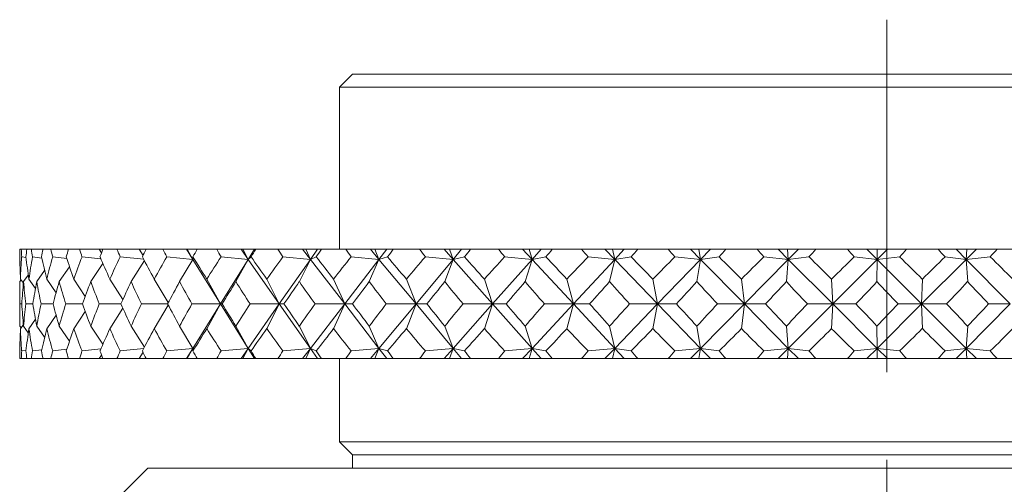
# Model space of a CAD drawing. Header units: inches. Extents: x 1 to 18.7, y 1.8 to 15.7.
# Tile 12 of 22: x 10.335 to 11.46, y 10.929 to 11.46. Entities that reach past the tile are written whole.
import ezdxf

# ---------------------------------------------------------------- set-up
doc = ezdxf.new("R2010")
doc.units = ezdxf.units.IN
doc.header["$MEASUREMENT"] = 0
doc.linetypes.add('CENTERX2', pattern=[0.8, 0.5, -0.1, 0.1, -0.1])
doc.layers.add('SLD-0', color=7, linetype='Continuous')

msp = doc.modelspace()

# ---------------------------------------------------------------- linework, layer by layer
at = {"color": 7, "linetype": 'Continuous', "lineweight": 15}
for p, q in [((10.7153, 11.3976), (10.7003, 11.3826)), ((10.7153, 11.3976), (11.9353, 11.3976)), ((10.7003, 11.3826), (10.7003, 11.1976)), ((11.9503, 11.3826), (10.7003, 11.3826)), ((10.3371, 11.1976), (10.3356, 11.1976)), ((10.3371, 11.1976), (10.3434, 11.1976)), ((10.3486, 11.1976), (10.3434, 11.1976)), ((10.3486, 11.1976), (10.3619, 11.1976)), ((10.3708, 11.1976), (10.3619, 11.1976)), ((10.3708, 11.1976), (10.3906, 11.1976)), ((10.3906, 11.1976), (10.3909, 11.1972)), ((10.4035, 11.1976), (10.391, 11.1976)), ((10.4035, 11.1976), (10.4262, 11.1976)), ((10.4262, 11.1976), (10.4288, 11.1936)), ((10.4262, 11.1976), (10.4304, 11.1976)), ((10.4463, 11.1976), (10.4304, 11.1976)), ((10.4463, 11.1976), (10.4718, 11.1976)), ((10.4718, 11.1976), (10.4761, 11.1903)), ((10.4718, 11.1976), (10.4795, 11.1976)), ((10.4988, 11.1976), (10.4795, 11.1976)), ((10.4988, 11.1976), (10.5259, 11.1976)), ((10.5259, 11.1976), (10.5331, 11.186)), ((10.5259, 11.1976), (10.5266, 11.1976)), ((10.5266, 11.1976), (10.5331, 11.186)), ((10.5266, 11.1976), (10.5379, 11.1976)), ((10.5603, 11.1976), (10.5379, 11.1976)), ((10.5603, 11.1976), (10.588, 11.1976)), ((10.588, 11.1976), (10.5962, 11.186)), ((10.588, 11.1976), (10.5902, 11.1976)), ((10.5902, 11.1976), (10.5962, 11.186)), ((10.5902, 11.1976), (10.6034, 11.1976)), ((10.6034, 11.1976), (10.5962, 11.186)), ((10.6034, 11.1976), (10.6049, 11.1976)), ((10.6301, 11.1976), (10.6049, 11.1976)), ((10.6301, 11.1976), (10.6583, 11.1976)), ((10.6583, 11.1976), (10.6673, 11.186)), ((10.6583, 11.1976), (10.6619, 11.1976)), ((10.6619, 11.1976), (10.6673, 11.186)), ((10.6619, 11.1976), (10.6754, 11.1976)), ((10.6754, 11.1976), (10.6673, 11.186)), ((10.6754, 11.1976), (10.6799, 11.1976)), ((10.7076, 11.1976), (10.6799, 11.1976)), ((10.7076, 11.1976), (10.7358, 11.1976)), ((10.7358, 11.1976), (10.7455, 11.186)), ((10.7358, 11.1976), (10.7408, 11.1976)), ((10.7408, 11.1976), (10.7455, 11.186)), ((10.7408, 11.1976), (10.7545, 11.1976)), ((10.7545, 11.1976), (10.7455, 11.186)), ((10.7545, 11.1976), (10.7619, 11.1976)), ((10.7919, 11.1976), (10.7619, 11.1976)), ((10.7919, 11.1976), (10.8199, 11.1976)), ((10.8199, 11.1976), (10.8302, 11.186)), ((10.8199, 11.1976), (10.8261, 11.1976)), ((10.8261, 11.1976), (10.8302, 11.186)), ((10.8261, 11.1976), (10.8399, 11.1976)), ((10.8399, 11.1976), (10.8302, 11.186)), ((10.8399, 11.1976), (10.8501, 11.1976)), ((10.882, 11.1976), (10.8501, 11.1976)), ((10.882, 11.1976), (10.9094, 11.1976)), ((10.9094, 11.1976), (10.9203, 11.186)), ((10.9094, 11.1976), (10.9169, 11.1976)), ((10.9169, 11.1976), (10.9203, 11.186)), ((10.9169, 11.1976), (10.9306, 11.1976)), ((10.9306, 11.1976), (10.9203, 11.186)), ((10.9306, 11.1976), (10.9434, 11.1976)), ((10.9769, 11.1976), (10.9434, 11.1976)), ((10.9769, 11.1976), (11.0035, 11.1976)), ((11.0035, 11.1976), (11.0148, 11.186)), ((11.0035, 11.1976), (11.0122, 11.1976)), ((11.0122, 11.1976), (11.0148, 11.186)), ((11.0122, 11.1976), (11.0256, 11.1976)), ((11.0256, 11.1976), (11.0148, 11.186)), ((11.0256, 11.1976), (11.041, 11.1976)), ((11.0757, 11.1976), (11.041, 11.1976)), ((11.0757, 11.1976), (11.1012, 11.1976)), ((11.1012, 11.1976), (11.1127, 11.186)), ((11.1012, 11.1976), (11.1109, 11.1976)), ((11.1109, 11.1976), (11.1127, 11.186)), ((11.1109, 11.1976), (11.1239, 11.1976)), ((11.1239, 11.1976), (11.1127, 11.186)), ((11.1239, 11.1976), (11.1417, 11.1976)), ((11.1772, 11.1976), (11.1417, 11.1976)), ((11.1772, 11.1976), (11.2012, 11.1976)), ((11.2012, 11.1976), (11.2129, 11.186)), ((11.2012, 11.1976), (11.212, 11.1976)), ((11.212, 11.1976), (11.2129, 11.186)), ((11.212, 11.1976), (11.2244, 11.1976)), ((11.2244, 11.1976), (11.2129, 11.186)), ((11.2244, 11.1976), (11.2444, 11.1976)), ((11.2803, 11.1976), (11.2444, 11.1976)), ((11.2803, 11.1976), (11.3027, 11.1976)), ((11.3027, 11.1976), (11.3144, 11.186)), ((11.3027, 11.1976), (11.3143, 11.1976)), ((11.3143, 11.1976), (11.3144, 11.186)), ((11.3143, 11.1976), (11.326, 11.1976)), ((11.326, 11.1976), (11.3144, 11.186)), ((11.326, 11.1976), (11.348, 11.1976)), ((11.384, 11.1976), (11.348, 11.1976)), ((11.384, 11.1976), (11.4044, 11.1976)), ((11.4044, 11.1976), (11.4159, 11.186)), ((11.4044, 11.1976), (11.4167, 11.1976)), ((11.4276, 11.1976), (11.4159, 11.186)), ((11.4167, 11.1976), (11.4159, 11.186)), ((11.4167, 11.1976), (11.4276, 11.1976)), ((11.4276, 11.1976), (11.4513, 11.1976)), ((11.4869, 11.1976), (11.4513, 11.1976)), ((10.3425, 11.1882), (10.3376, 11.1888)), ((10.3604, 11.1875), (10.3499, 11.1888)), ((10.3891, 11.187), (10.373, 11.1888)), ((10.428, 11.1866), (10.4065, 11.1888)), ((10.4769, 11.1861), (10.45, 11.1888)), ((10.5331, 11.186), (10.5032, 11.1888)), ((10.5331, 11.186), (10.5331, 11.1888)), ((10.5962, 11.186), (10.5653, 11.1888)), ((10.5962, 11.186), (10.5996, 11.1888)), ((10.6673, 11.186), (10.6358, 11.1888)), ((10.6673, 11.186), (10.6739, 11.1888)), ((10.7455, 11.186), (10.7138, 11.1888)), ((10.7455, 11.186), (10.7554, 11.1888)), ((10.8302, 11.186), (10.7985, 11.1888)), ((10.8302, 11.186), (10.8431, 11.1888)), ((10.9203, 11.186), (10.889, 11.1888)), ((10.9203, 11.186), (10.9362, 11.1888)), ((11.0148, 11.186), (10.9843, 11.1888)), ((11.0148, 11.186), (11.0335, 11.1888)), ((11.1127, 11.186), (11.0833, 11.1888)), ((11.1127, 11.186), (11.1339, 11.1888)), ((11.2129, 11.186), (11.185, 11.1888)), ((11.2129, 11.186), (11.2365, 11.1888)), ((11.3144, 11.186), (11.2882, 11.1888)), ((11.3144, 11.186), (11.3401, 11.1888)), ((11.4159, 11.186), (11.3918, 11.1888)), ((11.4159, 11.186), (11.4435, 11.1888)), ((10.3804, 11.1606), (10.3923, 11.1775)), ((10.4164, 11.1606), (10.4303, 11.1812)), ((10.4624, 11.1606), (10.4777, 11.1845)), ((10.5179, 11.1606), (10.5331, 11.186)), ((10.5331, 11.186), (10.5646, 11.1351)), ((10.5962, 11.186), (10.5646, 11.1351)), ((10.5822, 11.1606), (10.5962, 11.186)), ((10.5962, 11.186), (10.6317, 11.1351)), ((10.6673, 11.186), (10.6317, 11.1351)), ((10.6546, 11.1606), (10.6673, 11.186)), ((10.6673, 11.186), (10.7064, 11.1351)), ((10.7455, 11.186), (10.7064, 11.1351)), ((10.7344, 11.1606), (10.7455, 11.186)), ((10.7455, 11.186), (10.7879, 11.1351)), ((10.8302, 11.186), (10.7879, 11.1351)), ((10.8207, 11.1606), (10.8302, 11.186)), ((10.8302, 11.186), (10.8752, 11.1351)), ((10.9203, 11.186), (10.8752, 11.1351)), ((10.9125, 11.1606), (10.9203, 11.186)), ((10.9203, 11.186), (10.9675, 11.1351)), ((11.0148, 11.186), (10.9675, 11.1351)), ((11.0088, 11.1606), (11.0148, 11.186)), ((11.0148, 11.186), (11.0637, 11.1351)), ((11.1127, 11.186), (11.0637, 11.1351)), ((11.1086, 11.1606), (11.1127, 11.186)), ((11.1127, 11.186), (11.1628, 11.1351)), ((11.2129, 11.186), (11.1628, 11.1351)), ((11.2107, 11.1606), (11.2129, 11.186)), ((11.2129, 11.186), (11.2636, 11.1351)), ((11.3144, 11.186), (11.2636, 11.1351)), ((11.3141, 11.1606), (11.3144, 11.186)), ((11.3144, 11.186), (11.3651, 11.1351)), ((11.4159, 11.186), (11.3651, 11.1351)), ((11.4177, 11.1606), (11.4159, 11.186)), ((11.4159, 11.186), (11.4662, 11.1351)), ((10.3396, 11.1606), (10.3451, 11.1681)), ((10.3547, 11.1606), (10.3638, 11.1732)), ((10.3354, 11.1606), (10.3368, 11.1625)), ((10.3395, 11.1587), (10.3362, 11.1634)), ((10.3533, 11.1528), (10.3458, 11.1634)), ((10.3769, 11.1478), (10.3662, 11.1634)), ((10.4102, 11.1437), (10.3971, 11.1634)), ((10.4531, 11.14), (10.4382, 11.1634)), ((10.505, 11.1366), (10.489, 11.1634)), ((10.5646, 11.1351), (10.549, 11.1634)), ((10.6317, 11.1351), (10.6174, 11.1634)), ((10.7064, 11.1351), (10.6936, 11.1634)), ((10.7879, 11.1351), (10.7768, 11.1634)), ((10.8752, 11.1351), (10.8659, 11.1634)), ((10.9675, 11.1351), (10.9601, 11.1634)), ((11.0637, 11.1351), (11.0583, 11.1634)), ((11.1628, 11.1351), (11.1594, 11.1634)), ((11.2636, 11.1351), (11.2623, 11.1634)), ((11.3651, 11.1351), (11.366, 11.1634)), ((10.3353, 11.1487), (10.3353, 11.1216)), ((10.3377, 11.1351), (10.3354, 11.1351)), ((10.3502, 11.1351), (10.3422, 11.1351)), ((10.3735, 11.1351), (10.3597, 11.1351)), ((10.4071, 11.1351), (10.3878, 11.1351)), ((10.4509, 11.1351), (10.4262, 11.1351)), ((10.4531, 11.1303), (10.4382, 11.1068)), ((10.5042, 11.1351), (10.4745, 11.1351)), ((10.505, 11.1336), (10.489, 11.1068)), ((10.5646, 11.1351), (10.5321, 11.1351)), ((10.5331, 11.0843), (10.5646, 11.1351)), ((10.5646, 11.1351), (10.549, 11.1068)), ((10.5962, 11.0843), (10.5646, 11.1351)), ((10.5646, 11.1351), (10.5665, 11.1351)), ((10.5962, 11.0843), (10.6317, 11.1351)), ((10.6317, 11.1351), (10.5983, 11.1351)), ((10.6317, 11.1351), (10.6174, 11.1068)), ((10.6673, 11.0843), (10.6317, 11.1351)), ((10.6317, 11.1351), (10.6371, 11.1351)), ((10.6673, 11.0843), (10.7064, 11.1351)), ((10.7064, 11.1351), (10.6725, 11.1351)), ((10.7064, 11.1351), (10.6936, 11.1068)), ((10.7455, 11.0843), (10.7064, 11.1351)), ((10.7064, 11.1351), (10.7152, 11.1351)), ((10.7455, 11.0843), (10.7879, 11.1351)), ((10.7879, 11.1351), (10.7539, 11.1351)), ((10.7879, 11.1351), (10.7768, 11.1068)), ((10.8302, 11.0843), (10.7879, 11.1351)), ((10.7879, 11.1351), (10.8001, 11.1351)), ((10.8302, 11.0843), (10.8752, 11.1351)), ((10.8752, 11.1351), (10.8416, 11.1351)), ((10.8752, 11.1351), (10.8659, 11.1068)), ((10.9203, 11.0843), (10.8752, 11.1351)), ((10.8752, 11.1351), (10.8907, 11.1351)), ((10.9203, 11.0843), (10.9675, 11.1351)), ((10.9675, 11.1351), (10.9345, 11.1351)), ((10.9675, 11.1351), (10.9601, 11.1068)), ((11.0148, 11.0843), (10.9675, 11.1351)), ((10.9675, 11.1351), (10.986, 11.1351)), ((11.0148, 11.0843), (11.0637, 11.1351)), ((11.0637, 11.1351), (11.0317, 11.1351)), ((11.0637, 11.1351), (11.0583, 11.1068)), ((11.1127, 11.0843), (11.0637, 11.1351)), ((11.0637, 11.1351), (11.0851, 11.1351)), ((11.1127, 11.0843), (11.1628, 11.1351)), ((11.1628, 11.1351), (11.1321, 11.1351)), ((11.1628, 11.1351), (11.1594, 11.1068)), ((11.2129, 11.0843), (11.1628, 11.1351)), ((11.1628, 11.1351), (11.1868, 11.1351)), ((11.2129, 11.0843), (11.2636, 11.1351)), ((11.2636, 11.1351), (11.2347, 11.1351)), ((11.2636, 11.1351), (11.2623, 11.1068)), ((11.3144, 11.0843), (11.2636, 11.1351)), ((11.2636, 11.1351), (11.2901, 11.1351)), ((11.3144, 11.0843), (11.3651, 11.1351)), ((11.3651, 11.1351), (11.3382, 11.1351)), ((11.3651, 11.1351), (11.366, 11.1068)), ((11.3651, 11.1351), (11.3937, 11.1351)), ((11.4159, 11.0843), (11.3651, 11.1351)), ((11.4159, 11.0843), (11.4662, 11.1351)), ((11.4662, 11.1351), (11.4416, 11.1351)), ((10.3769, 11.1224), (10.3662, 11.1068)), ((10.4102, 11.1266), (10.3971, 11.1068)), ((10.3368, 11.1078), (10.3354, 11.1097)), ((10.3395, 11.1115), (10.3362, 11.1068)), ((10.3451, 11.1021), (10.3396, 11.1097)), ((10.3533, 11.1175), (10.3458, 11.1068)), ((10.3638, 11.097), (10.3547, 11.1097)), ((10.3923, 11.0927), (10.3804, 11.1097)), ((10.4303, 11.089), (10.4164, 11.1097)), ((10.4777, 11.0858), (10.4624, 11.1097)), ((10.5331, 11.0843), (10.5179, 11.1097)), ((10.5962, 11.0843), (10.5822, 11.1097)), ((10.6673, 11.0843), (10.6546, 11.1097)), ((10.7455, 11.0843), (10.7344, 11.1097)), ((10.8302, 11.0843), (10.8207, 11.1097)), ((10.9203, 11.0843), (10.9125, 11.1097)), ((11.0148, 11.0843), (11.0088, 11.1097)), ((11.1127, 11.0843), (11.1086, 11.1097)), ((11.2129, 11.0843), (11.2107, 11.1097)), ((11.3144, 11.0843), (11.3141, 11.1097)), ((11.4159, 11.0843), (11.4177, 11.1097)), ((10.3376, 11.0814), (10.3425, 11.0821)), ((10.3499, 11.0814), (10.3604, 11.0827)), ((10.373, 11.0814), (10.3891, 11.0832)), ((10.4065, 11.0814), (10.428, 11.0837)), ((10.4288, 11.0767), (10.4262, 11.0726)), ((10.45, 11.0814), (10.4769, 11.0841)), ((10.4761, 11.0799), (10.4718, 11.0726)), ((10.5032, 11.0814), (10.5331, 11.0843)), ((10.5259, 11.0726), (10.5331, 11.0843)), ((10.5331, 11.0843), (10.5266, 11.0726)), ((10.5331, 11.0814), (10.5331, 11.0843)), ((10.5653, 11.0814), (10.5962, 11.0843)), ((10.588, 11.0726), (10.5962, 11.0843)), ((10.5962, 11.0843), (10.5902, 11.0726)), ((10.5996, 11.0814), (10.5962, 11.0843)), ((10.6034, 11.0726), (10.5962, 11.0843)), ((10.6358, 11.0814), (10.6673, 11.0843)), ((10.6583, 11.0726), (10.6673, 11.0843)), ((10.6673, 11.0843), (10.6619, 11.0726)), ((10.6739, 11.0814), (10.6673, 11.0843)), ((10.6754, 11.0726), (10.6673, 11.0843)), ((10.7138, 11.0814), (10.7455, 11.0843)), ((10.7358, 11.0726), (10.7455, 11.0843)), ((10.7455, 11.0843), (10.7408, 11.0726)), ((10.7554, 11.0814), (10.7455, 11.0843)), ((10.7545, 11.0726), (10.7455, 11.0843)), ((10.7985, 11.0814), (10.8302, 11.0843)), ((10.8199, 11.0726), (10.8302, 11.0843)), ((10.8302, 11.0843), (10.8261, 11.0726)), ((10.8431, 11.0814), (10.8302, 11.0843)), ((10.8399, 11.0726), (10.8302, 11.0843)), ((10.889, 11.0814), (10.9203, 11.0843)), ((10.9094, 11.0726), (10.9203, 11.0843)), ((10.9203, 11.0843), (10.9169, 11.0726)), ((10.9362, 11.0814), (10.9203, 11.0843)), ((10.9306, 11.0726), (10.9203, 11.0843)), ((10.9843, 11.0814), (11.0148, 11.0843)), ((11.0035, 11.0726), (11.0148, 11.0843)), ((11.0148, 11.0843), (11.0122, 11.0726)), ((11.0335, 11.0814), (11.0148, 11.0843)), ((11.0256, 11.0726), (11.0148, 11.0843)), ((11.0833, 11.0814), (11.1127, 11.0843)), ((11.1012, 11.0726), (11.1127, 11.0843)), ((11.1127, 11.0843), (11.1109, 11.0726)), ((11.1339, 11.0814), (11.1127, 11.0843)), ((11.1239, 11.0726), (11.1127, 11.0843)), ((11.185, 11.0814), (11.2129, 11.0843)), ((11.2012, 11.0726), (11.2129, 11.0843)), ((11.2129, 11.0843), (11.212, 11.0726)), ((11.2365, 11.0814), (11.2129, 11.0843)), ((11.2244, 11.0726), (11.2129, 11.0843)), ((11.2882, 11.0814), (11.3144, 11.0843)), ((11.3027, 11.0726), (11.3144, 11.0843)), ((11.3144, 11.0843), (11.3143, 11.0726)), ((11.3401, 11.0814), (11.3144, 11.0843)), ((11.326, 11.0726), (11.3144, 11.0843)), ((11.3918, 11.0814), (11.4159, 11.0843)), ((11.4044, 11.0726), (11.4159, 11.0843)), ((11.4435, 11.0814), (11.4159, 11.0843)), ((11.4276, 11.0726), (11.4159, 11.0843)), ((11.4159, 11.0843), (11.4167, 11.0726)), ((10.3371, 11.0726), (10.3356, 11.0726)), ((10.3371, 11.0726), (10.3434, 11.0726)), ((10.3486, 11.0726), (10.3434, 11.0726)), ((10.3486, 11.0726), (10.3619, 11.0726)), ((10.3708, 11.0726), (10.3619, 11.0726)), ((10.3708, 11.0726), (10.3906, 11.0726)), ((10.3909, 11.0731), (10.3906, 11.0726)), ((10.4035, 11.0726), (10.391, 11.0726)), ((10.4035, 11.0726), (10.4262, 11.0726)), ((10.4262, 11.0726), (10.4304, 11.0726)), ((10.4463, 11.0726), (10.4304, 11.0726)), ((10.4463, 11.0726), (10.4718, 11.0726)), ((10.4718, 11.0726), (10.4795, 11.0726)), ((10.4988, 11.0726), (10.4795, 11.0726)), ((10.4988, 11.0726), (10.5259, 11.0726)), ((10.5259, 11.0726), (10.5266, 11.0726)), ((10.5266, 11.0726), (10.5379, 11.0726)), ((10.5603, 11.0726), (10.5379, 11.0726)), ((10.5603, 11.0726), (10.588, 11.0726)), ((10.588, 11.0726), (10.5902, 11.0726)), ((10.5902, 11.0726), (10.6034, 11.0726)), ((10.6034, 11.0726), (10.6049, 11.0726)), ((10.6301, 11.0726), (10.6049, 11.0726)), ((10.6301, 11.0726), (10.6583, 11.0726)), ((10.6583, 11.0726), (10.6619, 11.0726)), ((10.6619, 11.0726), (10.6754, 11.0726)), ((10.6754, 11.0726), (10.6799, 11.0726)), ((10.7076, 11.0726), (10.6799, 11.0726)), ((10.7003, 11.0726), (10.7003, 10.9776)), ((10.7076, 11.0726), (10.7358, 11.0726)), ((10.7358, 11.0726), (10.7408, 11.0726)), ((10.7408, 11.0726), (10.7545, 11.0726)), ((10.7545, 11.0726), (10.7619, 11.0726)), ((10.7919, 11.0726), (10.7619, 11.0726)), ((10.7919, 11.0726), (10.8199, 11.0726)), ((10.8199, 11.0726), (10.8261, 11.0726)), ((10.8261, 11.0726), (10.8399, 11.0726)), ((10.8399, 11.0726), (10.8501, 11.0726)), ((10.882, 11.0726), (10.8501, 11.0726)), ((10.882, 11.0726), (10.9094, 11.0726)), ((10.9094, 11.0726), (10.9169, 11.0726)), ((10.9169, 11.0726), (10.9306, 11.0726)), ((10.9306, 11.0726), (10.9434, 11.0726)), ((10.9769, 11.0726), (10.9434, 11.0726)), ((10.9769, 11.0726), (11.0035, 11.0726)), ((11.0035, 11.0726), (11.0122, 11.0726)), ((11.0122, 11.0726), (11.0256, 11.0726)), ((11.0256, 11.0726), (11.041, 11.0726)), ((11.0757, 11.0726), (11.041, 11.0726)), ((11.0757, 11.0726), (11.1012, 11.0726)), ((11.1012, 11.0726), (11.1109, 11.0726)), ((11.1109, 11.0726), (11.1239, 11.0726)), ((11.1239, 11.0726), (11.1417, 11.0726)), ((11.1772, 11.0726), (11.1417, 11.0726)), ((11.1772, 11.0726), (11.2012, 11.0726)), ((11.2012, 11.0726), (11.212, 11.0726)), ((11.212, 11.0726), (11.2244, 11.0726)), ((11.2244, 11.0726), (11.2444, 11.0726)), ((11.2803, 11.0726), (11.2444, 11.0726)), ((11.2803, 11.0726), (11.3027, 11.0726)), ((11.3027, 11.0726), (11.3143, 11.0726)), ((11.3143, 11.0726), (11.326, 11.0726)), ((11.326, 11.0726), (11.348, 11.0726)), ((11.384, 11.0726), (11.348, 11.0726)), ((11.384, 11.0726), (11.4044, 11.0726)), ((11.4044, 11.0726), (11.4167, 11.0726)), ((11.4167, 11.0726), (11.4276, 11.0726)), ((11.4276, 11.0726), (11.4513, 11.0726)), ((11.4869, 11.0726), (11.4513, 11.0726)), ((10.7003, 10.9776), (10.7153, 10.9626)), ((10.7003, 10.9776), (11.9503, 10.9776)), ((10.7153, 10.9626), (10.7153, 10.9476)), ((10.7153, 10.9626), (11.9353, 10.9626)), ((10.4816, 10.9476), (10.4503, 10.9164)), ((10.4816, 10.9476), (12.1691, 10.9476))]:
    msp.add_line(p, q, dxfattribs=at)
for centre, major_axis, ratio, start_param, end_param in [((11.3253, 12.5069), (0.8535, 1.696), 0.295776, 2.58735, 2.595323), ((11.3253, 12.5069), (0.8154, 1.6933), 0.331545, 2.597919, 2.605892), ((11.3253, 12.5069), (0.8941, 1.7001), 0.249974, 2.570314, 2.578287), ((11.3253, 12.5069), (0.758, 1.6908), 0.37663, 2.606865, 2.614838), ((11.3253, 12.5069), (0.9268, 1.7043), 0.204154, 2.550168, 2.558141), ((11.3253, 12.5069), (0.6891, 1.6901), 0.420569, 2.609427, 2.6174), ((11.3253, 12.5069), (0.9523, 1.7081), 0.15843, 2.527694, 2.535667), ((11.3253, 12.5069), (0.6068, 1.6916), 0.462426, 2.60397, 2.611943), ((11.3253, 12.5069), (0.971, 1.7112), 0.112842, 2.503535, 2.511508), ((11.3253, 12.5069), (0.5088, 1.6957), 0.500815, 2.58876, 2.596733), ((11.3253, 12.5069), (0.9832, 1.7134), 0.06738, 2.478239, 2.486212), ((11.3253, 12.5069), (0.3935, 1.7018), 0.533813, 2.562392, 2.570365), ((11.3253, 12.5069), (0.9893, 1.7146), 0.022003, 2.452288, 2.460261), ((11.3253, 12.5069), (0.2605, 1.7085), 0.55903, 2.52461, 2.532583), ((11.3253, 12.5069), (0.9892, 1.7146), 0.023345, 3.849086, 3.857059), ((11.3253, 12.5069), (0.1129, 1.7135), 0.573994, 2.477395, 2.485368), ((11.3253, 12.5069), (0.983, 1.7134), 0.068724, 3.875025, 3.882998), ((11.3253, 12.5069), (-0.0419, 1.7146), 0.57689, 2.4255, 2.433473), ((11.3253, 12.5069), (0.9705, 1.7111), 0.11419, 3.900295, 3.908268), ((11.3253, 12.5069), (-0.1939, 1.7112), 0.567334, 2.375388, 2.383361), ((11.3253, 12.5069), (0.9516, 1.708), 0.159782, 3.924411, 3.932384), ((11.3253, 12.5069), (-0.3343, 1.705), 0.546554, 2.332844, 2.340817), ((11.3253, 12.5069), (0.926, 1.7041), 0.205509, 3.946826, 3.954799), ((11.3253, 12.5069), (-0.4579, 1.6983), 0.516826, 2.301137, 2.30911), ((11.3253, 12.5069), (0.8931, 1.7), 0.251331, 3.966892, 3.974865), ((11.3253, 12.5069), (-0.5637, 1.6932), 0.480651, 2.280915, 2.288888), ((11.3253, 12.5069), (0.8522, 1.6959), 0.297129, 3.983823, 3.991796), ((11.3253, 12.5069), (-0.653, 1.6905), 0.440188, 2.271173, 2.279146), ((11.3253, 12.5069), (0.8023, 1.6925), 0.342669, 3.996648, 4.004621), ((11.3253, 12.5069), (-0.7278, 1.6902), 0.397067, 2.270254, 2.278227), ((11.3253, 12.5069), (0.7422, 1.6904), 0.387539, 4.004168, 4.012141), ((11.3253, 12.5069), (-0.7903, 1.692), 0.352418, 2.276448, 2.284421), ((11.3253, 12.5069), (0.6703, 1.6902), 0.43107, 4.004923, 4.012896), ((11.3253, 9.7633), (-0.8941, 1.7001), 0.249974, 0.458586, 0.484759), ((11.3253, 9.7633), (-0.863, 1.6969), 0.285912, 0.444914, 0.471088), ((11.3253, 9.7633), (-0.9268, 1.7043), 0.204154, 0.478732, 0.504905), ((11.3253, 9.7633), (-0.8154, 1.6933), 0.331545, 0.430981, 0.457154), ((11.3253, 9.7633), (-0.9523, 1.7081), 0.15843, 0.501206, 0.527379), ((11.3253, 9.7633), (-0.758, 1.6908), 0.37663, 0.422035, 0.448208), ((11.3253, 9.7633), (-0.971, 1.7112), 0.112842, 0.525365, 0.551538), ((11.3253, 9.7633), (-0.6891, 1.6901), 0.420569, 0.419473, 0.445646), ((11.3253, 9.7633), (-0.9832, 1.7134), 0.06738, 0.55066, 0.576834), ((11.3253, 9.7633), (-0.6068, 1.6916), 0.462426, 0.42493, 0.451104), ((11.3253, 9.7633), (-0.9893, 1.7146), 0.022003, 0.576612, 0.602785), ((11.3253, 9.7633), (-0.5088, 1.6957), 0.500815, 0.44014, 0.466313), ((11.3253, 9.7633), (-0.9892, 1.7146), 0.023345, 5.654238, 5.680411), ((11.3253, 9.7633), (-0.3935, 1.7018), 0.533813, 0.466508, 0.492682), ((11.3253, 9.7633), (-0.983, 1.7134), 0.068724, 5.628299, 5.654473), ((11.3253, 9.7633), (-0.2605, 1.7085), 0.55903, 0.50429, 0.530463), ((11.3253, 9.7633), (-0.9705, 1.7111), 0.11419, 5.60303, 5.629203), ((11.3253, 9.7633), (-0.1129, 1.7135), 0.573994, 0.551505, 0.577678), ((11.3253, 9.7633), (-0.9516, 1.708), 0.159782, 5.578913, 5.605086), ((11.3253, 9.7633), (0.0419, 1.7146), 0.57689, 0.6034, 0.629573), ((11.3253, 9.7633), (-0.926, 1.7041), 0.205509, 5.556498, 5.582671), ((11.3253, 9.7633), (0.1939, 1.7112), 0.567334, 0.653512, 0.679685), ((11.3253, 9.7633), (-0.8931, 1.7), 0.251331, 5.536432, 5.562605), ((11.3253, 9.7633), (0.3343, 1.705), 0.546554, 0.696056, 0.72223), ((11.3253, 9.7633), (-0.8522, 1.6959), 0.297129, 5.519501, 5.545675), ((11.3253, 9.7633), (0.4579, 1.6983), 0.516826, 0.727763, 0.753936), ((11.3253, 9.7633), (-0.8023, 1.6925), 0.342669, 5.506676, 5.532849), ((11.3253, 9.7633), (0.5637, 1.6932), 0.480651, 0.747985, 0.774159), ((11.3253, 9.7633), (-0.7422, 1.6904), 0.387539, 5.499156, 5.525329), ((11.3253, 9.7633), (0.653, 1.6905), 0.440188, 0.757727, 0.783901), ((11.3253, 9.7633), (-0.6703, 1.6902), 0.43107, 5.498401, 5.524574), ((11.3253, 9.7633), (0.7278, 1.6902), 0.397067, 0.758646, 0.784819), ((11.3253, 9.7633), (-0.5843, 1.6924), 0.472225, 5.506092, 5.532266), ((11.3253, 12.5069), (0.863, 1.6969), 0.285912, 2.618145, 2.642486), ((11.3253, 12.5069), (0.8941, 1.7001), 0.249974, 2.604473, 2.628815), ((11.3253, 12.5069), (0.8154, 1.6933), 0.331545, 2.632079, 2.65642), ((11.3253, 12.5069), (0.9268, 1.7043), 0.204154, 2.584328, 2.608669), ((11.3253, 12.5069), (0.758, 1.6908), 0.37663, 2.641024, 2.665366), ((11.3253, 12.5069), (0.9523, 1.7081), 0.15843, 2.561853, 2.586195), ((11.3253, 12.5069), (0.6891, 1.6901), 0.420569, 2.643587, 2.667928), ((11.3253, 12.5069), (0.971, 1.7112), 0.112842, 2.537695, 2.562036), ((11.3253, 12.5069), (0.6068, 1.6916), 0.462426, 2.638129, 2.662471), ((11.3253, 12.5069), (0.9832, 1.7134), 0.06738, 2.512399, 2.53674), ((11.3253, 12.5069), (0.5088, 1.6957), 0.500815, 2.62292, 2.647261), ((11.3253, 12.5069), (0.9893, 1.7146), 0.022003, 2.486447, 2.510789), ((11.3253, 12.5069), (0.3935, 1.7018), 0.533813, 2.596551, 2.620892), ((11.3253, 12.5069), (0.9892, 1.7146), 0.023345, 3.798559, 3.8229), ((11.3253, 12.5069), (0.2605, 1.7085), 0.55903, 2.558769, 2.583111), ((11.3253, 12.5069), (0.983, 1.7134), 0.068724, 3.824497, 3.848839), ((11.3253, 12.5069), (0.1129, 1.7135), 0.573994, 2.511555, 2.535896), ((11.3253, 12.5069), (0.9705, 1.7111), 0.11419, 3.849767, 3.874108), ((11.3253, 12.5069), (-0.0419, 1.7146), 0.57689, 2.459659, 2.484001), ((11.3253, 12.5069), (0.9516, 1.708), 0.159782, 3.873884, 3.898225), ((11.3253, 12.5069), (-0.1939, 1.7112), 0.567334, 2.409547, 2.433889), ((11.3253, 12.5069), (0.926, 1.7041), 0.205509, 3.896299, 3.92064), ((11.3253, 12.5069), (-0.3343, 1.705), 0.546554, 2.367003, 2.391344), ((11.3253, 12.5069), (0.8931, 1.7), 0.251331, 3.916365, 3.940706), ((11.3253, 12.5069), (-0.4579, 1.6983), 0.516826, 2.335296, 2.359638), ((11.3253, 12.5069), (0.8522, 1.6959), 0.297129, 3.933295, 3.957637), ((11.3253, 12.5069), (-0.5637, 1.6932), 0.480651, 2.315074, 2.339415), ((11.3253, 12.5069), (0.8023, 1.6925), 0.342669, 3.946121, 3.970462), ((11.3253, 12.5069), (-0.653, 1.6905), 0.440188, 2.305332, 2.329674), ((11.3253, 12.5069), (0.7422, 1.6904), 0.387539, 3.95364, 3.977982), ((11.3253, 12.5069), (-0.7278, 1.6902), 0.397067, 2.304414, 2.328755), ((11.3253, 12.5069), (0.6703, 1.6902), 0.43107, 3.954396, 3.978737), ((11.3253, 12.5069), (-0.7903, 1.692), 0.352418, 2.310607, 2.334949), ((11.3253, 9.7633), (-0.863, 1.6969), 0.285912, 0.499106, 0.523448), ((11.3253, 9.7633), (-0.8941, 1.7001), 0.249974, 0.512778, 0.537119), ((11.3253, 9.7633), (-0.8154, 1.6933), 0.331545, 0.485173, 0.509514), ((11.3253, 9.7633), (-0.9268, 1.7043), 0.204154, 0.532924, 0.557265), ((11.3253, 9.7633), (-0.758, 1.6908), 0.37663, 0.476227, 0.500568), ((11.3253, 9.7633), (-0.9523, 1.7081), 0.15843, 0.555398, 0.579739), ((11.3253, 9.7633), (-0.6891, 1.6901), 0.420569, 0.473665, 0.498006), ((11.3253, 9.7633), (-0.971, 1.7112), 0.112842, 0.579556, 0.603898), ((11.3253, 9.7633), (-0.6068, 1.6916), 0.462426, 0.479122, 0.503463), ((11.3253, 9.7633), (-0.9832, 1.7134), 0.06738, 0.604852, 0.629194), ((11.3253, 9.7633), (-0.5088, 1.6957), 0.500815, 0.494332, 0.518673), ((11.3253, 9.7633), (-0.9893, 1.7146), 0.022003, 0.630804, 0.655145), ((11.3253, 9.7633), (-0.3935, 1.7018), 0.533813, 0.5207, 0.545041), ((11.3253, 9.7633), (-0.9892, 1.7146), 0.023345, 5.601878, 5.626219), ((11.3253, 9.7633), (-0.2605, 1.7085), 0.55903, 0.558482, 0.582823), ((11.3253, 9.7633), (-0.983, 1.7134), 0.068724, 5.575939, 5.600281), ((11.3253, 9.7633), (-0.1129, 1.7135), 0.573994, 0.605697, 0.630038), ((11.3253, 9.7633), (-0.9705, 1.7111), 0.11419, 5.55067, 5.575011), ((11.3253, 9.7633), (0.0419, 1.7146), 0.57689, 0.657592, 0.681933), ((11.3253, 9.7633), (-0.9516, 1.708), 0.159782, 5.526553, 5.550894), ((11.3253, 9.7633), (0.1939, 1.7112), 0.567334, 0.707704, 0.732045), ((11.3253, 9.7633), (-0.926, 1.7041), 0.205509, 5.504138, 5.528479), ((11.3253, 9.7633), (0.3343, 1.705), 0.546554, 0.750248, 0.774589), ((11.3253, 9.7633), (-0.8931, 1.7), 0.251331, 5.484072, 5.508413), ((11.3253, 9.7633), (0.4579, 1.6983), 0.516826, 0.781955, 0.806296), ((11.3253, 9.7633), (-0.8522, 1.6959), 0.297129, 5.467141, 5.491483), ((11.3253, 9.7633), (0.5637, 1.6932), 0.480651, 0.802177, 0.826519), ((11.3253, 9.7633), (-0.8023, 1.6925), 0.342669, 5.454316, 5.478657), ((11.3253, 9.7633), (0.653, 1.6905), 0.440188, 0.811919, 0.83626), ((11.3253, 9.7633), (-0.7422, 1.6904), 0.387539, 5.446796, 5.471138), ((11.3253, 9.7633), (0.7278, 1.6902), 0.397067, 0.812837, 0.837179), ((11.3253, 9.7633), (-0.6703, 1.6902), 0.43107, 5.446041, 5.470382), ((11.3253, 9.7633), (0.7903, 1.692), 0.352418, 0.806644, 0.830985), ((11.3253, 12.5069), (0.8941, 1.7001), 0.249974, 2.656833, 2.683007), ((11.3253, 12.5069), (0.863, 1.6969), 0.285912, 2.670505, 2.696678), ((11.3253, 12.5069), (0.9268, 1.7043), 0.204154, 2.636687, 2.662861), ((11.3253, 12.5069), (0.8154, 1.6933), 0.331545, 2.684438, 2.710612), ((11.3253, 12.5069), (0.9523, 1.7081), 0.15843, 2.614213, 2.640387), ((11.3253, 12.5069), (0.758, 1.6908), 0.37663, 2.693384, 2.719558), ((11.3253, 12.5069), (0.971, 1.7112), 0.112842, 2.590055, 2.616228), ((11.3253, 12.5069), (0.6891, 1.6901), 0.420569, 2.695947, 2.72212), ((11.3253, 12.5069), (0.9832, 1.7134), 0.06738, 2.564759, 2.590932), ((11.3253, 12.5069), (0.6068, 1.6916), 0.462426, 2.690489, 2.716662), ((11.3253, 12.5069), (0.9893, 1.7146), 0.022003, 2.538807, 2.564981), ((11.3253, 12.5069), (0.5088, 1.6957), 0.500815, 2.675279, 2.701453), ((11.3253, 12.5069), (0.9892, 1.7146), 0.023345, 3.744367, 3.77054), ((11.3253, 12.5069), (0.3935, 1.7018), 0.533813, 2.648911, 2.675084), ((11.3253, 12.5069), (0.983, 1.7134), 0.068724, 3.770305, 3.796479), ((11.3253, 12.5069), (0.2605, 1.7085), 0.55903, 2.611129, 2.637303), ((11.3253, 12.5069), (0.9705, 1.7111), 0.11419, 3.795575, 3.821748), ((11.3253, 12.5069), (0.1129, 1.7135), 0.573994, 2.563914, 2.590088), ((11.3253, 12.5069), (0.9516, 1.708), 0.159782, 3.819692, 3.845865), ((11.3253, 12.5069), (-0.0419, 1.7146), 0.57689, 2.512019, 2.538193), ((11.3253, 12.5069), (0.926, 1.7041), 0.205509, 3.842107, 3.86828), ((11.3253, 12.5069), (-0.1939, 1.7112), 0.567334, 2.461907, 2.488081), ((11.3253, 12.5069), (0.8931, 1.7), 0.251331, 3.862173, 3.888346), ((11.3253, 12.5069), (-0.3343, 1.705), 0.546554, 2.419363, 2.445536), ((11.3253, 12.5069), (0.8522, 1.6959), 0.297129, 3.879103, 3.905277), ((11.3253, 12.5069), (-0.4579, 1.6983), 0.516826, 2.387656, 2.41383), ((11.3253, 12.5069), (0.8023, 1.6925), 0.342669, 3.891929, 3.918102), ((11.3253, 12.5069), (-0.5637, 1.6932), 0.480651, 2.367434, 2.393607), ((11.3253, 12.5069), (0.7422, 1.6904), 0.387539, 3.899449, 3.925622), ((11.3253, 12.5069), (-0.653, 1.6905), 0.440188, 2.357692, 2.383865), ((11.3253, 12.5069), (0.6703, 1.6902), 0.43107, 3.900204, 3.926377), ((11.3253, 12.5069), (-0.7278, 1.6902), 0.397067, 2.356774, 2.382947), ((11.3253, 12.5069), (0.5843, 1.6924), 0.472225, 3.892512, 3.918686), ((11.3253, 9.7633), (-0.8535, 1.696), 0.295776, 0.546269, 0.554242), ((11.3253, 9.7633), (-0.8154, 1.6933), 0.331545, 0.535701, 0.543674), ((11.3253, 9.7633), (-0.8941, 1.7001), 0.249974, 0.563306, 0.571279), ((11.3253, 9.7633), (-0.758, 1.6908), 0.37663, 0.526755, 0.534728), ((11.3253, 9.7633), (-0.9268, 1.7043), 0.204154, 0.583452, 0.591425), ((11.3253, 9.7633), (-0.6891, 1.6901), 0.420569, 0.524192, 0.532165), ((11.3253, 9.7633), (-0.9523, 1.7081), 0.15843, 0.605926, 0.613899), ((11.3253, 9.7633), (-0.6068, 1.6916), 0.462426, 0.52965, 0.537623), ((11.3253, 9.7633), (-0.971, 1.7112), 0.112842, 0.630084, 0.638057), ((11.3253, 9.7633), (-0.5088, 1.6957), 0.500815, 0.54486, 0.552833), ((11.3253, 9.7633), (-0.9832, 1.7134), 0.06738, 0.65538, 0.663353), ((11.3253, 9.7633), (-0.3935, 1.7018), 0.533813, 0.571228, 0.579201), ((11.3253, 9.7633), (-0.9893, 1.7146), 0.022003, 0.681332, 0.689305), ((11.3253, 9.7633), (-0.2605, 1.7085), 0.55903, 0.60901, 0.616983), ((11.3253, 9.7633), (-0.9892, 1.7146), 0.023345, 5.567719, 5.575692), ((11.3253, 9.7633), (-0.1129, 1.7135), 0.573994, 0.656225, 0.664198), ((11.3253, 9.7633), (-0.983, 1.7134), 0.068724, 5.54178, 5.549753), ((11.3253, 9.7633), (0.0419, 1.7146), 0.57689, 0.70812, 0.716093), ((11.3253, 9.7633), (-0.9705, 1.7111), 0.11419, 5.51651, 5.524483), ((11.3253, 9.7633), (0.1939, 1.7112), 0.567334, 0.758232, 0.766205), ((11.3253, 9.7633), (-0.9516, 1.708), 0.159782, 5.492394, 5.500367), ((11.3253, 9.7633), (0.3343, 1.705), 0.546554, 0.800776, 0.808749), ((11.3253, 9.7633), (-0.926, 1.7041), 0.205509, 5.469978, 5.477951), ((11.3253, 9.7633), (0.4579, 1.6983), 0.516826, 0.832483, 0.840456), ((11.3253, 9.7633), (-0.8931, 1.7), 0.251331, 5.449913, 5.457886), ((11.3253, 9.7633), (0.5637, 1.6932), 0.480651, 0.852705, 0.860678), ((11.3253, 9.7633), (-0.8522, 1.6959), 0.297129, 5.432982, 5.440955), ((11.3253, 9.7633), (0.653, 1.6905), 0.440188, 0.862447, 0.87042), ((11.3253, 9.7633), (-0.8023, 1.6925), 0.342669, 5.420157, 5.42813), ((11.3253, 9.7633), (0.7278, 1.6902), 0.397067, 0.863365, 0.871338), ((11.3253, 9.7633), (-0.7422, 1.6904), 0.387539, 5.412637, 5.42061), ((11.3253, 9.7633), (0.7903, 1.692), 0.352418, 0.857172, 0.865145), ((11.3253, 9.7633), (-0.6703, 1.6902), 0.43107, 5.411882, 5.419855)]:
    msp.add_ellipse(centre, major_axis=major_axis, ratio=ratio, start_param=start_param, end_param=end_param, dxfattribs=at)
at = {"layer": 'SLD-0', "color": 7, "linetype": 'CENTERX2', "lineweight": 0}
msp.add_line((11.3253, 6.2571), (11.3253, 11.4598), dxfattribs=at)

doc.saveas('drawing.dxf')
